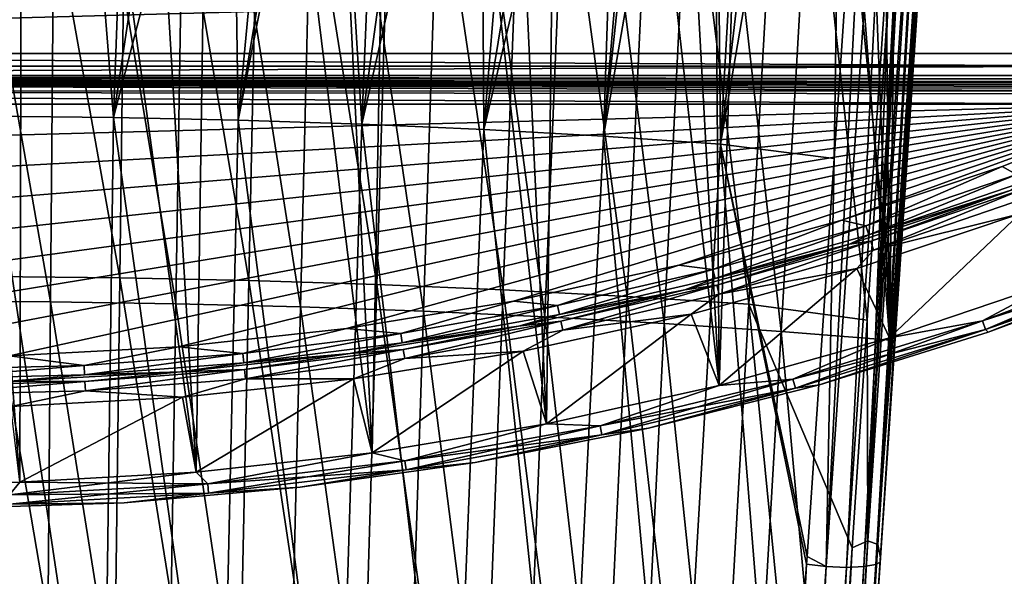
# Model space of a CAD drawing. Header units: millimetres. Extents: x -65 to 65, y -82 to 87.
# Tile 27 of 223: x 2 to 21, y -44 to -33. Entities that reach past the tile are written whole.
import ezdxf

# ---------------------------------------------------------------- set-up
doc = ezdxf.new("R2010")
doc.units = ezdxf.units.MM
doc.header["$LTSCALE"] = 101.851852
for name, color, linetype in [('1', 7, 'CONTINUOUS'), ('18', 7, 'CONTINUOUS'), ('19', 7, 'CONTINUOUS'), ('3', 7, 'CONTINUOUS'), ('4', 7, 'CONTINUOUS'), ('471', 7, 'CONTINUOUS'), ('811', 7, 'CONTINUOUS'), ('812', 7, 'CONTINUOUS'), ('813', 7, 'CONTINUOUS'), ('823', 7, 'CONTINUOUS'), ('947', 7, 'CONTINUOUS'), ('948', 7, 'CONTINUOUS'), ('949', 7, 'CONTINUOUS'), ('952', 7, 'CONTINUOUS'), ('953', 7, 'CONTINUOUS'), ('957', 7, 'CONTINUOUS'), ('958', 7, 'CONTINUOUS'), ('959', 7, 'CONTINUOUS')]:
    doc.layers.add(name, color=color, linetype=linetype)

msp = doc.modelspace()

# ---------------------------------------------------------------- linework, layer by layer
at = {"layer": '1', "color": 7, "linetype": 'CONTINUOUS', "true_color": 0xebebeb}
for points in [[(20.408, -20.566, 123.454), (19.594, -32.739, 126.883), (19.582, -32.923, 125.665), (20.408, -20.566, 123.454)], [(19.594, -32.739, 126.883), (18.877, -43.469, 128.786), (19.582, -32.923, 125.665), (19.594, -32.739, 126.883)], [(19.582, -32.923, 125.665), (18.877, -43.469, 128.786), (18.872, -43.554, 127.57), (19.582, -32.923, 125.665)], [(18.877, -43.469, 128.786), (17.367, -66.082, 132.8), (18.872, -43.554, 127.57), (18.877, -43.469, 128.786)], [(18.872, -43.554, 127.57), (17.367, -66.082, 132.8), (18.468, -49.589, 128.653), (18.872, -43.554, 127.57)]]:
    msp.add_3dface(points, dxfattribs=at)
at = {"layer": '18', "color": 7, "linetype": 'CONTINUOUS', "true_color": 0xebebeb}
for points in [[(17.963, -35.574, 125.244), (18.985, -20.548, 122.546), (17.806, -43.643, 126.584), (17.963, -35.574, 125.244)], [(17.806, -43.643, 126.584), (18.985, -20.548, 122.546), (19.371, -20.586, 122.454), (17.806, -43.643, 126.584)], [(18.206, -43.659, 126.642), (17.806, -43.643, 126.584), (19.371, -20.586, 122.454), (18.206, -43.659, 126.642)], [(19.763, -20.601, 122.52), (18.206, -43.659, 126.642), (19.371, -20.586, 122.454), (19.763, -20.601, 122.52)], [(18.551, -43.644, 126.851), (18.206, -43.659, 126.642), (19.763, -20.601, 122.52), (18.551, -43.644, 126.851)], [(18.787, -43.602, 127.177), (18.551, -43.644, 126.851), (20.101, -20.586, 122.731), (18.787, -43.602, 127.177)], [(20.101, -20.586, 122.731), (18.551, -43.644, 126.851), (19.763, -20.601, 122.52), (20.101, -20.586, 122.731)], [(20.408, -20.566, 123.454), (18.787, -43.602, 127.177), (20.33, -20.543, 123.054), (20.408, -20.566, 123.454)], [(20.33, -20.543, 123.054), (18.787, -43.602, 127.177), (20.101, -20.586, 122.731), (20.33, -20.543, 123.054)], [(20.408, -20.566, 123.454), (19.582, -32.923, 125.665), (18.787, -43.602, 127.177), (20.408, -20.566, 123.454)], [(19.582, -32.923, 125.665), (18.872, -43.554, 127.57), (18.787, -43.602, 127.177), (19.582, -32.923, 125.665)], [(17.428, -43.442, 126.659), (17.963, -35.574, 125.244), (17.806, -43.643, 126.584), (17.428, -43.442, 126.659)], [(18.872, -43.554, 127.57), (18.468, -49.589, 128.653), (17.245, -66.635, 131.309), (18.872, -43.554, 127.57)], [(18.872, -43.554, 127.57), (17.245, -66.635, 131.309), (18.787, -43.602, 127.177), (18.872, -43.554, 127.57)], [(17.418, -43.595, 126.686), (17.428, -43.442, 126.659), (17.806, -43.643, 126.584), (17.418, -43.595, 126.686)], [(17.418, -43.595, 126.686), (16.24, -66.673, 130.724), (16.944, -50.551, 127.939), (17.418, -43.595, 126.686)], [(16.24, -66.673, 130.724), (17.418, -43.595, 126.686), (17.806, -43.643, 126.584), (16.24, -66.673, 130.724)], [(16.647, -66.692, 130.773), (16.24, -66.673, 130.724), (17.806, -43.643, 126.584), (16.647, -66.692, 130.773)], [(18.206, -43.659, 126.642), (16.647, -66.692, 130.773), (17.806, -43.643, 126.584), (18.206, -43.659, 126.642)], [(17.002, -66.678, 130.98), (16.647, -66.692, 130.773), (18.206, -43.659, 126.642), (17.002, -66.678, 130.98)], [(17.245, -66.635, 131.309), (17.002, -66.678, 130.98), (18.551, -43.644, 126.851), (17.245, -66.635, 131.309)], [(18.551, -43.644, 126.851), (17.002, -66.678, 130.98), (18.206, -43.659, 126.642), (18.551, -43.644, 126.851)], [(18.787, -43.602, 127.177), (17.245, -66.635, 131.309), (18.551, -43.644, 126.851), (18.787, -43.602, 127.177)]]:
    msp.add_3dface(points, dxfattribs=at)
at = {"layer": '19', "color": 7, "linetype": 'CONTINUOUS', "true_color": 0xebebeb}
for points in [[(20.141, -20.278, 125.387), (19.814, -20.425, 125.638), (18.629, -43.136, 129.425), (20.141, -20.278, 125.387)], [(18.825, -43.205, 129.114), (20.141, -20.278, 125.387), (18.629, -43.136, 129.425), (18.825, -43.205, 129.114)], [(20.348, -20.348, 125.071), (20.141, -20.278, 125.387), (18.825, -43.205, 129.114), (20.348, -20.348, 125.071)], [(18.877, -43.469, 128.786), (20.348, -20.348, 125.071), (18.825, -43.205, 129.114), (18.877, -43.469, 128.786)], [(18.877, -43.469, 128.786), (19.594, -32.739, 126.883), (20.348, -20.348, 125.071), (18.877, -43.469, 128.786)], [(19.814, -20.425, 125.638), (19.526, -24.822, 126.415), (18.629, -43.136, 129.425), (19.814, -20.425, 125.638)], [(19.526, -24.822, 126.415), (19.02, -32.541, 127.78), (18.629, -43.136, 129.425), (19.526, -24.822, 126.415)], [(19.02, -32.541, 127.78), (18.612, -38.773, 128.881), (18.629, -43.136, 129.425), (19.02, -32.541, 127.78)], [(18.612, -38.773, 128.881), (18.317, -43.273, 129.676), (18.629, -43.136, 129.425), (18.612, -38.773, 128.881)], [(18.629, -43.136, 129.425), (18.317, -43.273, 129.676), (17.121, -65.949, 133.455), (18.629, -43.136, 129.425)], [(17.305, -66.016, 133.151), (18.629, -43.136, 129.425), (17.121, -65.949, 133.455), (17.305, -66.016, 133.151)], [(18.825, -43.205, 129.114), (18.629, -43.136, 129.425), (17.305, -66.016, 133.151), (18.825, -43.205, 129.114)], [(18.317, -43.273, 129.676), (17.692, -52.828, 131.365), (17.121, -65.949, 133.455), (18.317, -43.273, 129.676)], [(17.367, -66.082, 132.8), (18.825, -43.205, 129.114), (17.305, -66.016, 133.151), (17.367, -66.082, 132.8)], [(17.367, -66.082, 132.8), (18.877, -43.469, 128.786), (18.825, -43.205, 129.114), (17.367, -66.082, 132.8)]]:
    msp.add_3dface(points, dxfattribs=at)
at = {"layer": '3', "color": 7, "linetype": 'CONTINUOUS', "true_color": 0xebebeb}
for points in [[(1.284, -37.909, 132.993), (3.849, -37.935, 132.842), (1.344, -23.934, 130.529), (1.284, -37.909, 132.993)], [(1.344, -23.934, 130.529), (3.849, -37.935, 132.842), (4.027, -23.961, 130.378), (1.344, -23.934, 130.529)], [(3.849, -37.935, 132.842), (6.399, -37.988, 132.542), (4.027, -23.961, 130.378), (3.849, -37.935, 132.842)], [(4.027, -23.961, 130.378), (6.399, -37.988, 132.542), (6.696, -24.014, 130.078), (4.027, -23.961, 130.378)], [(6.399, -37.988, 132.542), (8.926, -38.067, 132.093), (6.696, -24.014, 130.078), (6.399, -37.988, 132.542)], [(6.696, -24.014, 130.078), (8.926, -38.067, 132.093), (9.344, -24.093, 129.629), (6.696, -24.014, 130.078)], [(8.926, -38.067, 132.093), (11.421, -38.172, 131.498), (9.344, -24.093, 129.629), (8.926, -38.067, 132.093)], [(9.344, -24.093, 129.629), (11.421, -38.172, 131.498), (11.96, -24.198, 129.034), (9.344, -24.093, 129.629)], [(11.421, -38.172, 131.498), (13.874, -38.303, 130.759), (11.96, -24.198, 129.034), (11.421, -38.172, 131.498)], [(11.96, -24.198, 129.034), (13.874, -38.303, 130.759), (14.537, -24.328, 128.293), (11.96, -24.198, 129.034)], [(13.874, -38.303, 130.759), (16.277, -38.458, 129.877), (14.537, -24.328, 128.293), (13.874, -38.303, 130.759)], [(14.537, -24.328, 128.293), (16.277, -38.458, 129.877), (17.065, -24.484, 127.41), (14.537, -24.328, 128.293)], [(16.277, -38.458, 129.877), (18.612, -38.773, 128.881), (17.065, -24.484, 127.41), (16.277, -38.458, 129.877)], [(17.065, -24.484, 127.41), (18.612, -38.773, 128.881), (19.02, -32.541, 127.78), (17.065, -24.484, 127.41)], [(1.225, -51.883, 135.457), (3.671, -51.91, 135.306), (1.284, -37.909, 132.993), (1.225, -51.883, 135.457)], [(1.284, -37.909, 132.993), (3.671, -51.91, 135.306), (3.849, -37.935, 132.842), (1.284, -37.909, 132.993)], [(3.671, -51.91, 135.306), (6.102, -51.963, 135.006), (3.849, -37.935, 132.842), (3.671, -51.91, 135.306)], [(3.849, -37.935, 132.842), (6.102, -51.963, 135.006), (6.399, -37.988, 132.542), (3.849, -37.935, 132.842)], [(6.102, -51.963, 135.006), (8.51, -52.042, 134.557), (6.399, -37.988, 132.542), (6.102, -51.963, 135.006)], [(6.399, -37.988, 132.542), (8.51, -52.042, 134.557), (8.926, -38.067, 132.093), (6.399, -37.988, 132.542)], [(8.51, -52.042, 134.557), (10.883, -52.146, 133.963), (8.926, -38.067, 132.093), (8.51, -52.042, 134.557)], [(8.926, -38.067, 132.093), (10.883, -52.146, 133.963), (11.421, -38.172, 131.498), (8.926, -38.067, 132.093)], [(10.883, -52.146, 133.963), (13.213, -52.277, 133.225), (11.421, -38.172, 131.498), (10.883, -52.146, 133.963)], [(11.421, -38.172, 131.498), (13.213, -52.277, 133.225), (13.874, -38.303, 130.759), (11.421, -38.172, 131.498)], [(13.213, -52.277, 133.225), (15.491, -52.432, 132.344), (13.874, -38.303, 130.759), (13.213, -52.277, 133.225)], [(13.874, -38.303, 130.759), (15.491, -52.432, 132.344), (16.277, -38.458, 129.877), (13.874, -38.303, 130.759)], [(15.491, -52.432, 132.344), (17.692, -52.828, 131.365), (16.277, -38.458, 129.877), (15.491, -52.432, 132.344)], [(16.277, -38.458, 129.877), (17.692, -52.828, 131.365), (18.317, -43.273, 129.676), (16.277, -38.458, 129.877)], [(18.612, -38.773, 128.881), (16.277, -38.458, 129.877), (18.317, -43.273, 129.676), (18.612, -38.773, 128.881)]]:
    msp.add_3dface(points, dxfattribs=at)
at = {"layer": '4', "color": 7, "linetype": 'CONTINUOUS', "true_color": 0xebebeb}
for points in [[(18.985, -20.548, 122.546), (17.963, -35.574, 125.244), (18.174, -20.917, 122.982), (18.985, -20.548, 122.546)], [(17.963, -35.574, 125.244), (15.717, -35.292, 126.252), (18.174, -20.917, 122.982), (17.963, -35.574, 125.244)], [(18.174, -20.917, 122.982), (15.717, -35.292, 126.252), (17.329, -21.495, 123.447), (18.174, -20.917, 122.982)], [(17.329, -21.495, 123.447), (15.717, -35.292, 126.252), (16.466, -22.036, 123.895), (17.329, -21.495, 123.447)], [(16.466, -22.036, 123.895), (15.717, -35.292, 126.252), (15.59, -22.539, 124.324), (16.466, -22.036, 123.895)], [(15.717, -35.292, 126.252), (13.406, -35.136, 127.139), (15.59, -22.539, 124.324), (15.717, -35.292, 126.252)], [(15.59, -22.539, 124.324), (13.406, -35.136, 127.139), (14.7, -23.005, 124.733), (15.59, -22.539, 124.324)], [(14.7, -23.005, 124.733), (13.406, -35.136, 127.139), (14.424, -23.14, 124.854), (14.7, -23.005, 124.733)], [(14.424, -23.14, 124.854), (13.406, -35.136, 127.139), (13.795, -23.436, 125.121), (14.424, -23.14, 124.854)], [(13.406, -35.136, 127.139), (11.041, -35.005, 127.882), (13.795, -23.436, 125.121), (13.406, -35.136, 127.139)], [(13.795, -23.436, 125.121), (11.041, -35.005, 127.882), (12.87, -23.835, 125.49), (13.795, -23.436, 125.121)], [(12.87, -23.835, 125.49), (11.041, -35.005, 127.882), (11.929, -24.203, 125.836), (12.87, -23.835, 125.49)], [(11.929, -24.203, 125.836), (11.041, -35.005, 127.882), (10.976, -24.539, 126.159), (11.929, -24.203, 125.836)], [(11.041, -35.005, 127.882), (8.632, -34.899, 128.481), (10.976, -24.539, 126.159), (11.041, -35.005, 127.882)], [(10.976, -24.539, 126.159), (8.632, -34.899, 128.481), (10.01, -24.844, 126.457), (10.976, -24.539, 126.159)], [(10.01, -24.844, 126.457), (8.632, -34.899, 128.481), (9.034, -25.117, 126.729), (10.01, -24.844, 126.457)], [(9.034, -25.117, 126.729), (8.632, -34.899, 128.481), (8.048, -25.361, 126.975), (9.034, -25.117, 126.729)], [(8.632, -34.899, 128.481), (6.19, -34.819, 128.933), (8.048, -25.361, 126.975), (8.632, -34.899, 128.481)], [(8.048, -25.361, 126.975), (6.19, -34.819, 128.933), (7.777, -25.422, 127.037), (8.048, -25.361, 126.975)], [(7.777, -25.422, 127.037), (6.19, -34.819, 128.933), (7.054, -25.574, 127.193), (7.777, -25.422, 127.037)], [(7.054, -25.574, 127.193), (6.19, -34.819, 128.933), (6.054, -25.759, 127.383), (7.054, -25.574, 127.193)], [(6.19, -34.819, 128.933), (3.724, -34.766, 129.236), (6.054, -25.759, 127.383), (6.19, -34.819, 128.933)], [(6.054, -25.759, 127.383), (3.724, -34.766, 129.236), (5.05, -25.914, 127.544), (6.054, -25.759, 127.383)], [(4.044, -26.04, 127.677), (3.724, -34.766, 129.236), (3.038, -26.138, 127.78), (4.044, -26.04, 127.677)], [(5.05, -25.914, 127.544), (3.724, -34.766, 129.236), (4.044, -26.04, 127.677), (5.05, -25.914, 127.544)], [(2.033, -26.207, 127.853), (1.243, -34.739, 129.388), (1.032, -26.249, 127.898), (2.033, -26.207, 127.853)], [(3.724, -34.766, 129.236), (1.243, -34.739, 129.388), (3.038, -26.138, 127.78), (3.724, -34.766, 129.236)], [(3.038, -26.138, 127.78), (1.243, -34.739, 129.388), (2.033, -26.207, 127.853), (3.038, -26.138, 127.78)], [(3.521, -49.962, 131.917), (1.176, -49.935, 132.068), (1.243, -34.739, 129.388), (3.521, -49.962, 131.917)], [(3.724, -34.766, 129.236), (3.521, -49.962, 131.917), (1.243, -34.739, 129.388), (3.724, -34.766, 129.236)], [(5.851, -50.014, 131.617), (3.521, -49.962, 131.917), (3.724, -34.766, 129.236), (5.851, -50.014, 131.617)], [(6.19, -34.819, 128.933), (5.851, -50.014, 131.617), (3.724, -34.766, 129.236), (6.19, -34.819, 128.933)], [(8.157, -50.093, 131.171), (5.851, -50.014, 131.617), (6.19, -34.819, 128.933), (8.157, -50.093, 131.171)], [(8.632, -34.899, 128.481), (8.157, -50.093, 131.171), (6.19, -34.819, 128.933), (8.632, -34.899, 128.481)], [(10.428, -50.197, 130.58), (8.157, -50.093, 131.171), (8.632, -34.899, 128.481), (10.428, -50.197, 130.58)], [(11.041, -35.005, 127.882), (10.428, -50.197, 130.58), (8.632, -34.899, 128.481), (11.041, -35.005, 127.882)], [(12.654, -50.327, 129.846), (10.428, -50.197, 130.58), (11.041, -35.005, 127.882), (12.654, -50.327, 129.846)], [(13.406, -35.136, 127.139), (12.654, -50.327, 129.846), (11.041, -35.005, 127.882), (13.406, -35.136, 127.139)], [(14.825, -50.481, 128.971), (12.654, -50.327, 129.846), (13.406, -35.136, 127.139), (14.825, -50.481, 128.971)], [(15.717, -35.292, 126.252), (14.825, -50.481, 128.971), (13.406, -35.136, 127.139), (15.717, -35.292, 126.252)], [(16.944, -50.551, 127.939), (14.825, -50.481, 128.971), (15.717, -35.292, 126.252), (16.944, -50.551, 127.939)], [(16.944, -50.551, 127.939), (15.717, -35.292, 126.252), (17.418, -43.595, 126.686), (16.944, -50.551, 127.939)], [(17.963, -35.574, 125.244), (17.428, -43.442, 126.659), (15.717, -35.292, 126.252), (17.963, -35.574, 125.244)], [(17.418, -43.595, 126.686), (15.717, -35.292, 126.252), (17.428, -43.442, 126.659), (17.418, -43.595, 126.686)]]:
    msp.add_3dface(points, dxfattribs=at)
at = {"layer": '471', "color": 7, "linetype": 'CONTINUOUS', "true_color": 0xebebeb}
for points in [[(2.598, -24.27, 130.535), (0, -24.258, 130.606), (2.484, -38.408, 133.028), (2.598, -24.27, 130.535)], [(2.484, -38.408, 133.028), (0, -24.258, 130.606), (0, -38.396, 133.099), (2.484, -38.408, 133.028)], [(4.959, -38.446, 132.815), (2.598, -24.27, 130.535), (2.484, -38.408, 133.028), (4.959, -38.446, 132.815)], [(5.188, -24.308, 130.323), (2.598, -24.27, 130.535), (4.959, -38.446, 132.815), (5.188, -24.308, 130.323)], [(7.417, -38.508, 132.464), (5.188, -24.308, 130.323), (4.959, -38.446, 132.815), (7.417, -38.508, 132.464)], [(7.761, -24.37, 129.972), (5.188, -24.308, 130.323), (7.417, -38.508, 132.464), (7.761, -24.37, 129.972)], [(9.851, -38.594, 131.974), (7.761, -24.37, 129.972), (7.417, -38.508, 132.464), (9.851, -38.594, 131.974)], [(10.311, -24.456, 129.482), (7.761, -24.37, 129.972), (9.851, -38.594, 131.974), (10.311, -24.456, 129.482)], [(12.25, -38.705, 131.347), (10.311, -24.456, 129.482), (9.851, -38.594, 131.974), (12.25, -38.705, 131.347)], [(12.828, -24.567, 128.856), (10.311, -24.456, 129.482), (12.25, -38.705, 131.347), (12.828, -24.567, 128.856)], [(14.607, -38.839, 130.585), (12.828, -24.567, 128.856), (12.25, -38.705, 131.347), (14.607, -38.839, 130.585)], [(15.306, -24.701, 128.094), (12.828, -24.567, 128.856), (14.607, -38.839, 130.585), (15.306, -24.701, 128.094)], [(16.915, -38.997, 129.69), (15.306, -24.701, 128.094), (14.607, -38.839, 130.585), (16.915, -38.997, 129.69)], [(17.735, -24.859, 127.199), (15.306, -24.701, 128.094), (16.915, -38.997, 129.69), (17.735, -24.859, 127.199)], [(19.164, -39.177, 128.667), (17.735, -24.859, 127.199), (16.915, -38.997, 129.69), (19.164, -39.177, 128.667)], [(20.109, -25.039, 126.174), (17.735, -24.859, 127.199), (19.164, -39.177, 128.667), (20.109, -25.039, 126.174)], [(2.484, -38.408, 133.028), (0, -38.396, 133.099), (2.37, -52.547, 135.52), (2.484, -38.408, 133.028)], [(2.37, -52.547, 135.52), (0, -38.396, 133.099), (0, -52.534, 135.592), (2.37, -52.547, 135.52)], [(4.73, -52.584, 135.308), (2.484, -38.408, 133.028), (2.37, -52.547, 135.52), (4.73, -52.584, 135.308)], [(4.959, -38.446, 132.815), (2.484, -38.408, 133.028), (4.73, -52.584, 135.308), (4.959, -38.446, 132.815)], [(7.073, -52.646, 134.956), (4.959, -38.446, 132.815), (4.73, -52.584, 135.308), (7.073, -52.646, 134.956)], [(7.417, -38.508, 132.464), (4.959, -38.446, 132.815), (7.073, -52.646, 134.956), (7.417, -38.508, 132.464)], [(9.39, -52.733, 134.465), (7.417, -38.508, 132.464), (7.073, -52.646, 134.956), (9.39, -52.733, 134.465)], [(9.851, -38.594, 131.974), (7.417, -38.508, 132.464), (9.39, -52.733, 134.465), (9.851, -38.594, 131.974)], [(11.672, -52.843, 133.838), (9.851, -38.594, 131.974), (9.39, -52.733, 134.465), (11.672, -52.843, 133.838)], [(12.25, -38.705, 131.347), (9.851, -38.594, 131.974), (11.672, -52.843, 133.838), (12.25, -38.705, 131.347)], [(13.909, -52.978, 133.076), (12.25, -38.705, 131.347), (11.672, -52.843, 133.838), (13.909, -52.978, 133.076)], [(14.607, -38.839, 130.585), (12.25, -38.705, 131.347), (13.909, -52.978, 133.076), (14.607, -38.839, 130.585)], [(16.094, -53.135, 132.182), (14.607, -38.839, 130.585), (13.909, -52.978, 133.076), (16.094, -53.135, 132.182)], [(16.915, -38.997, 129.69), (14.607, -38.839, 130.585), (16.094, -53.135, 132.182), (16.915, -38.997, 129.69)], [(18.22, -53.315, 131.16), (16.915, -38.997, 129.69), (16.094, -53.135, 132.182), (18.22, -53.315, 131.16)], [(19.164, -39.177, 128.667), (16.915, -38.997, 129.69), (18.22, -53.315, 131.16), (19.164, -39.177, 128.667)]]:
    msp.add_3dface(points, dxfattribs=at)
at = {"layer": '811', "linetype": 'CONTINUOUS'}
for points in [[(31.333, -32, 75), (-24.393, -33.5, 75), (-31.333, -32, 75), (31.333, -32, 75)], [(24.393, -33.5, 75), (-24.393, -33.5, 75), (31.333, -32, 75), (24.393, -33.5, 75)], [(21.629, -36.671, 75), (19.055, -39.121, 75), (18.409, -37.75, 75), (21.629, -36.671, 75)], [(22.364, -37.999, 75), (19.055, -39.121, 75), (21.629, -36.671, 75), (22.364, -37.999, 75)], [(18.409, -37.75, 75), (15.691, -40.062, 75), (15.135, -38.655, 75), (18.409, -37.75, 75)], [(19.055, -39.121, 75), (15.691, -40.062, 75), (18.409, -37.75, 75), (19.055, -39.121, 75)], [(15.135, -38.655, 75), (12.28, -40.82, 75), (11.818, -39.382, 75), (15.135, -38.655, 75)], [(15.691, -40.062, 75), (12.28, -40.82, 75), (15.135, -38.655, 75), (15.691, -40.062, 75)], [(11.818, -39.382, 75), (8.833, -41.392, 75), (8.466, -39.929, 75), (11.818, -39.382, 75)], [(12.28, -40.82, 75), (8.833, -41.392, 75), (11.818, -39.382, 75), (12.28, -40.82, 75)], [(8.466, -39.929, 75), (5.361, -41.777, 75), (5.089, -40.294, 75), (8.466, -39.929, 75)], [(8.833, -41.392, 75), (5.361, -41.777, 75), (8.466, -39.929, 75), (8.833, -41.392, 75)], [(5.089, -40.294, 75), (1.872, -41.973, 75), (1.698, -40.477, 75), (5.089, -40.294, 75)], [(5.361, -41.777, 75), (1.872, -41.973, 75), (5.089, -40.294, 75), (5.361, -41.777, 75)]]:
    msp.add_3dface(points, dxfattribs=at)
at = {"layer": '812', "linetype": 'CONTINUOUS'}
for points in [[(22.364, -37.999, 87.5), (22.095, 83.097, 87.5), (20.95, 4, 87.5), (22.364, -37.999, 87.5)], [(20.861, 2.067, 87.5), (22.364, -37.999, 87.5), (20.95, 4, 87.5), (20.861, 2.067, 87.5)], [(20.593, 0.151, 87.5), (22.364, -37.999, 87.5), (20.861, 2.067, 87.5), (20.593, 0.151, 87.5)], [(20.15, -1.733, 87.5), (22.364, -37.999, 87.5), (20.593, 0.151, 87.5), (20.15, -1.733, 87.5)], [(19.535, -3.568, 87.5), (22.364, -37.999, 87.5), (20.15, -1.733, 87.5), (19.535, -3.568, 87.5)], [(18.754, -5.338, 87.5), (19.055, -39.121, 87.5), (19.535, -3.568, 87.5), (18.754, -5.338, 87.5)], [(19.055, -39.121, 87.5), (22.364, -37.999, 87.5), (19.535, -3.568, 87.5), (19.055, -39.121, 87.5)], [(17.812, -7.029, 87.5), (19.055, -39.121, 87.5), (18.754, -5.338, 87.5), (17.812, -7.029, 87.5)], [(16.719, -8.625, 87.5), (19.055, -39.121, 87.5), (17.812, -7.029, 87.5), (16.719, -8.625, 87.5)], [(15.482, -10.114, 87.5), (15.691, -40.062, 87.5), (16.719, -8.625, 87.5), (15.482, -10.114, 87.5)], [(15.691, -40.062, 87.5), (19.055, -39.121, 87.5), (16.719, -8.625, 87.5), (15.691, -40.062, 87.5)], [(14.114, -11.482, 87.5), (15.691, -40.062, 87.5), (15.482, -10.114, 87.5), (14.114, -11.482, 87.5)], [(12.625, -12.718, 87.5), (15.691, -40.062, 87.5), (14.114, -11.482, 87.5), (12.625, -12.718, 87.5)], [(11.029, -13.812, 87.5), (12.28, -40.82, 87.5), (12.625, -12.718, 87.5), (11.029, -13.812, 87.5)], [(12.28, -40.82, 87.5), (15.691, -40.062, 87.5), (12.625, -12.718, 87.5), (12.28, -40.82, 87.5)], [(9.338, -14.754, 87.5), (12.28, -40.82, 87.5), (11.029, -13.812, 87.5), (9.338, -14.754, 87.5)], [(7.568, -15.535, 87.5), (8.833, -41.392, 87.5), (9.338, -14.754, 87.5), (7.568, -15.535, 87.5)], [(8.833, -41.392, 87.5), (12.28, -40.82, 87.5), (9.338, -14.754, 87.5), (8.833, -41.392, 87.5)], [(5.733, -16.15, 87.5), (8.833, -41.392, 87.5), (7.568, -15.535, 87.5), (5.733, -16.15, 87.5)], [(3.85, -16.593, 87.5), (5.361, -41.777, 87.5), (5.733, -16.15, 87.5), (3.85, -16.593, 87.5)], [(5.361, -41.777, 87.5), (8.833, -41.392, 87.5), (5.733, -16.15, 87.5), (5.361, -41.777, 87.5)], [(1.933, -16.861, 87.5), (5.361, -41.777, 87.5), (3.85, -16.593, 87.5), (1.933, -16.861, 87.5)], [(0, -16.95, 87.5), (1.872, -41.973, 87.5), (1.933, -16.861, 87.5), (0, -16.95, 87.5)], [(1.872, -41.973, 87.5), (5.361, -41.777, 87.5), (1.933, -16.861, 87.5), (1.872, -41.973, 87.5)], [(-1.622, -41.98, 87.5), (1.872, -41.973, 87.5), (0, -16.95, 87.5), (-1.622, -41.98, 87.5)]]:
    msp.add_3dface(points, dxfattribs=at)
at = {"layer": '813', "linetype": 'CONTINUOUS'}
for points in [[(-24.393, -34, 75.5), (24.393, -34, 75.5), (-24.393, -34, 84.5), (-24.393, -34, 75.5)], [(-24.393, -34, 84.5), (24.393, -34, 75.5), (24.393, -34, 84.5), (-24.393, -34, 84.5)]]:
    msp.add_3dface(points, dxfattribs=at)
at = {"layer": '823', "linetype": 'CONTINUOUS'}
for points in [[(-24.393, -33.5, 75), (24.393, -33.5, 75), (24.393, -33.75, 75.067), (-24.393, -33.5, 75)], [(-24.393, -33.75, 75.067), (-24.393, -33.5, 75), (24.393, -33.75, 75.067), (-24.393, -33.75, 75.067)], [(-24.393, -33.933, 75.25), (-24.393, -33.75, 75.067), (24.393, -33.75, 75.067), (-24.393, -33.933, 75.25)], [(24.393, -33.933, 75.25), (-24.393, -33.933, 75.25), (24.393, -33.75, 75.067), (24.393, -33.933, 75.25)], [(24.393, -34, 75.5), (-24.393, -34, 75.5), (-24.393, -33.933, 75.25), (24.393, -34, 75.5)], [(24.393, -34, 75.5), (-24.393, -33.933, 75.25), (24.393, -33.933, 75.25), (24.393, -34, 75.5)]]:
    msp.add_3dface(points, dxfattribs=at)
at = {"layer": '947', "linetype": 'CONTINUOUS'}
for points in [[(-21.286, -35.732, 85), (-24.393, -34.5, 85), (24.393, -34.5, 85), (-21.286, -35.732, 85)], [(-18.117, -36.794, 85), (-21.286, -35.732, 85), (24.393, -34.5, 85), (-18.117, -36.794, 85)], [(-14.895, -37.684, 85), (-18.117, -36.794, 85), (24.393, -34.5, 85), (-14.895, -37.684, 85)], [(-11.63, -38.399, 85), (-14.895, -37.684, 85), (24.393, -34.5, 85), (-11.63, -38.399, 85)], [(-8.331, -38.938, 85), (-11.63, -38.399, 85), (24.393, -34.5, 85), (-8.331, -38.938, 85)], [(-5.009, -39.297, 85), (-8.331, -38.938, 85), (24.393, -34.5, 85), (-5.009, -39.297, 85)], [(-1.671, -39.477, 85), (-5.009, -39.297, 85), (24.393, -34.5, 85), (-1.671, -39.477, 85)], [(1.671, -39.477, 85), (-1.671, -39.477, 85), (24.393, -34.5, 85), (1.671, -39.477, 85)], [(5.009, -39.297, 85), (1.671, -39.477, 85), (24.393, -34.5, 85), (5.009, -39.297, 85)], [(8.331, -38.938, 85), (5.009, -39.297, 85), (24.393, -34.5, 85), (8.331, -38.938, 85)], [(11.63, -38.399, 85), (8.331, -38.938, 85), (24.393, -34.5, 85), (11.63, -38.399, 85)], [(14.895, -37.684, 85), (11.63, -38.399, 85), (24.393, -34.5, 85), (14.895, -37.684, 85)], [(18.117, -36.794, 85), (14.895, -37.684, 85), (24.393, -34.5, 85), (18.117, -36.794, 85)], [(21.285, -35.732, 85), (18.117, -36.794, 85), (24.393, -34.5, 85), (21.285, -35.732, 85)]]:
    msp.add_3dface(points, dxfattribs=at)
at = {"layer": '948', "linetype": 'CONTINUOUS'}
for points in [[(24.28, -37.795, 87), (21.008, -39.011, 87), (24.28, -37.795, 75.5), (24.28, -37.795, 87)], [(24.28, -37.795, 75.5), (21.008, -39.011, 87), (21.008, -39.011, 75.5), (24.28, -37.795, 75.5)], [(21.008, -39.011, 87), (17.676, -40.05, 87), (21.008, -39.011, 75.5), (21.008, -39.011, 87)], [(21.008, -39.011, 75.5), (17.676, -40.05, 87), (17.676, -40.05, 75.5), (21.008, -39.011, 75.5)], [(17.676, -40.05, 87), (14.293, -40.909, 87), (17.676, -40.05, 75.5), (17.676, -40.05, 87)], [(17.676, -40.05, 75.5), (14.293, -40.909, 87), (14.293, -40.909, 75.5), (17.676, -40.05, 75.5)], [(14.293, -40.909, 87), (10.869, -41.585, 87), (14.293, -40.909, 75.5), (14.293, -40.909, 87)], [(14.293, -40.909, 75.5), (10.869, -41.585, 87), (10.869, -41.585, 75.5), (14.293, -40.909, 75.5)], [(10.869, -41.585, 87), (7.413, -42.076, 87), (10.869, -41.585, 75.5), (10.869, -41.585, 87)], [(10.869, -41.585, 75.5), (7.413, -42.076, 87), (7.413, -42.076, 75.5), (10.869, -41.585, 75.5)], [(7.413, -42.076, 87), (3.936, -42.381, 87), (7.413, -42.076, 75.5), (7.413, -42.076, 87)], [(7.413, -42.076, 75.5), (3.936, -42.381, 87), (3.936, -42.381, 75.5), (7.413, -42.076, 75.5)], [(3.936, -42.381, 87), (0.448, -42.498, 87), (3.936, -42.381, 75.5), (3.936, -42.381, 87)], [(3.936, -42.381, 75.5), (0.448, -42.498, 87), (0.448, -42.498, 75.5), (3.936, -42.381, 75.5)]]:
    msp.add_3dface(points, dxfattribs=at)
at = {"layer": '949', "linetype": 'CONTINUOUS'}
for points in [[(21.457, -36.201, 75.5), (18.263, -37.272, 75.5), (21.457, -36.201, 84.5), (21.457, -36.201, 75.5)], [(21.457, -36.201, 84.5), (18.263, -37.272, 75.5), (18.263, -37.272, 84.5), (21.457, -36.201, 84.5)], [(18.263, -37.272, 75.5), (15.015, -38.17, 75.5), (18.263, -37.272, 84.5), (18.263, -37.272, 75.5)], [(18.263, -37.272, 84.5), (15.015, -38.17, 75.5), (15.015, -38.17, 84.5), (18.263, -37.272, 84.5)], [(15.015, -38.17, 75.5), (11.724, -38.891, 75.5), (15.015, -38.17, 84.5), (15.015, -38.17, 75.5)], [(15.015, -38.17, 84.5), (11.724, -38.891, 75.5), (11.724, -38.891, 84.5), (15.015, -38.17, 84.5)], [(11.724, -38.891, 75.5), (8.399, -39.433, 75.5), (11.724, -38.891, 84.5), (11.724, -38.891, 75.5)], [(11.724, -38.891, 84.5), (8.399, -39.433, 75.5), (8.399, -39.433, 84.5), (11.724, -38.891, 84.5)], [(8.399, -39.433, 75.5), (5.049, -39.796, 75.5), (8.399, -39.433, 84.5), (8.399, -39.433, 75.5)], [(8.399, -39.433, 84.5), (5.049, -39.796, 75.5), (5.049, -39.796, 84.5), (8.399, -39.433, 84.5)], [(5.049, -39.796, 75.5), (1.685, -39.977, 75.5), (5.049, -39.796, 84.5), (5.049, -39.796, 75.5)], [(5.049, -39.796, 84.5), (1.685, -39.977, 75.5), (1.685, -39.977, 84.5), (5.049, -39.796, 84.5)]]:
    msp.add_3dface(points, dxfattribs=at)
at = {"layer": '952', "linetype": 'CONTINUOUS'}
for points in [[(24.565, -37.409, 87.433), (22.364, -37.999, 87.5), (20.895, -38.786, 87.433), (24.565, -37.409, 87.433)], [(24.565, -37.409, 87.433), (20.895, -38.786, 87.433), (24.635, -37.578, 87.25), (24.565, -37.409, 87.433)], [(24.635, -37.578, 87.25), (20.895, -38.786, 87.433), (20.954, -38.959, 87.25), (24.635, -37.578, 87.25)], [(24.28, -37.795, 87), (24.635, -37.578, 87.25), (20.954, -38.959, 87.25), (24.28, -37.795, 87)], [(21.008, -39.011, 87), (24.28, -37.795, 87), (20.954, -38.959, 87.25), (21.008, -39.011, 87)], [(22.364, -37.999, 87.5), (19.055, -39.121, 87.5), (20.895, -38.786, 87.433), (22.364, -37.999, 87.5)], [(20.895, -38.786, 87.433), (19.055, -39.121, 87.5), (17.148, -39.938, 87.433), (20.895, -38.786, 87.433)], [(20.895, -38.786, 87.433), (17.148, -39.938, 87.433), (20.954, -38.959, 87.25), (20.895, -38.786, 87.433)], [(20.954, -38.959, 87.25), (17.148, -39.938, 87.433), (17.197, -40.114, 87.25), (20.954, -38.959, 87.25)], [(17.676, -40.05, 87), (20.954, -38.959, 87.25), (17.197, -40.114, 87.25), (17.676, -40.05, 87)], [(17.676, -40.05, 87), (21.008, -39.011, 87), (20.954, -38.959, 87.25), (17.676, -40.05, 87)], [(19.055, -39.121, 87.5), (15.691, -40.062, 87.5), (17.148, -39.938, 87.433), (19.055, -39.121, 87.5)], [(15.691, -40.062, 87.5), (12.28, -40.82, 87.5), (13.339, -40.861, 87.433), (15.691, -40.062, 87.5)], [(17.148, -39.938, 87.433), (15.691, -40.062, 87.5), (13.339, -40.861, 87.433), (17.148, -39.938, 87.433)], [(17.148, -39.938, 87.433), (13.339, -40.861, 87.433), (17.197, -40.114, 87.25), (17.148, -39.938, 87.433)], [(14.293, -40.909, 87), (17.676, -40.05, 87), (17.197, -40.114, 87.25), (14.293, -40.909, 87)], [(17.197, -40.114, 87.25), (13.339, -40.861, 87.433), (13.376, -41.04, 87.25), (17.197, -40.114, 87.25)], [(14.293, -40.909, 87), (17.197, -40.114, 87.25), (13.376, -41.04, 87.25), (14.293, -40.909, 87)], [(12.28, -40.82, 87.5), (8.833, -41.392, 87.5), (9.48, -41.552, 87.433), (12.28, -40.82, 87.5)], [(13.339, -40.861, 87.433), (12.28, -40.82, 87.5), (9.48, -41.552, 87.433), (13.339, -40.861, 87.433)], [(13.339, -40.861, 87.433), (9.48, -41.552, 87.433), (13.376, -41.04, 87.25), (13.339, -40.861, 87.433)], [(13.376, -41.04, 87.25), (9.48, -41.552, 87.433), (9.507, -41.733, 87.25), (13.376, -41.04, 87.25)], [(10.869, -41.585, 87), (13.376, -41.04, 87.25), (9.507, -41.733, 87.25), (10.869, -41.585, 87)], [(10.869, -41.585, 87), (14.293, -40.909, 87), (13.376, -41.04, 87.25), (10.869, -41.585, 87)], [(8.833, -41.392, 87.5), (5.361, -41.777, 87.5), (5.587, -42.008, 87.433), (8.833, -41.392, 87.5)], [(9.48, -41.552, 87.433), (8.833, -41.392, 87.5), (5.587, -42.008, 87.433), (9.48, -41.552, 87.433)], [(9.48, -41.552, 87.433), (5.587, -42.008, 87.433), (9.507, -41.733, 87.25), (9.48, -41.552, 87.433)], [(7.413, -42.076, 87), (10.869, -41.585, 87), (9.507, -41.733, 87.25), (7.413, -42.076, 87)], [(5.361, -41.777, 87.5), (1.872, -41.973, 87.5), (5.587, -42.008, 87.433), (5.361, -41.777, 87.5)], [(9.507, -41.733, 87.25), (5.587, -42.008, 87.433), (5.603, -42.191, 87.25), (9.507, -41.733, 87.25)], [(7.413, -42.076, 87), (9.507, -41.733, 87.25), (5.603, -42.191, 87.25), (7.413, -42.076, 87)], [(1.872, -41.973, 87.5), (-1.622, -41.98, 87.5), (1.673, -42.228, 87.433), (1.872, -41.973, 87.5)], [(5.587, -42.008, 87.433), (1.872, -41.973, 87.5), (1.673, -42.228, 87.433), (5.587, -42.008, 87.433)], [(5.587, -42.008, 87.433), (1.673, -42.228, 87.433), (5.603, -42.191, 87.25), (5.587, -42.008, 87.433)], [(5.603, -42.191, 87.25), (1.673, -42.228, 87.433), (1.678, -42.411, 87.25), (5.603, -42.191, 87.25)], [(3.936, -42.381, 87), (5.603, -42.191, 87.25), (1.678, -42.411, 87.25), (3.936, -42.381, 87)], [(3.936, -42.381, 87), (7.413, -42.076, 87), (5.603, -42.191, 87.25), (3.936, -42.381, 87)], [(0.448, -42.498, 87), (3.936, -42.381, 87), (1.678, -42.411, 87.25), (0.448, -42.498, 87)]]:
    msp.add_3dface(points, dxfattribs=at)
at = {"layer": '953', "linetype": 'CONTINUOUS'}
for points in [[(22.364, -37.999, 75), (24.565, -37.409, 75.067), (20.895, -38.786, 75.067), (22.364, -37.999, 75)], [(24.565, -37.409, 75.067), (20.954, -38.959, 75.25), (20.895, -38.786, 75.067), (24.565, -37.409, 75.067)], [(24.635, -37.579, 75.25), (20.954, -38.959, 75.25), (24.565, -37.409, 75.067), (24.635, -37.579, 75.25)], [(24.635, -37.579, 75.25), (21.008, -39.011, 75.5), (20.954, -38.959, 75.25), (24.635, -37.579, 75.25)], [(24.28, -37.795, 75.5), (21.008, -39.011, 75.5), (24.635, -37.579, 75.25), (24.28, -37.795, 75.5)], [(19.055, -39.121, 75), (22.364, -37.999, 75), (20.895, -38.786, 75.067), (19.055, -39.121, 75)], [(19.055, -39.121, 75), (20.895, -38.786, 75.067), (17.148, -39.938, 75.067), (19.055, -39.121, 75)], [(20.895, -38.786, 75.067), (17.197, -40.115, 75.25), (17.148, -39.938, 75.067), (20.895, -38.786, 75.067)], [(20.954, -38.959, 75.25), (17.197, -40.115, 75.25), (20.895, -38.786, 75.067), (20.954, -38.959, 75.25)], [(20.954, -38.959, 75.25), (17.676, -40.05, 75.5), (17.197, -40.115, 75.25), (20.954, -38.959, 75.25)], [(21.008, -39.011, 75.5), (17.676, -40.05, 75.5), (20.954, -38.959, 75.25), (21.008, -39.011, 75.5)], [(15.691, -40.062, 75), (19.055, -39.121, 75), (17.148, -39.938, 75.067), (15.691, -40.062, 75)], [(12.28, -40.82, 75), (15.691, -40.062, 75), (13.339, -40.861, 75.067), (12.28, -40.82, 75)], [(15.691, -40.062, 75), (17.148, -39.938, 75.067), (13.339, -40.861, 75.067), (15.691, -40.062, 75)], [(17.148, -39.938, 75.067), (13.376, -41.04, 75.25), (13.339, -40.861, 75.067), (17.148, -39.938, 75.067)], [(17.197, -40.115, 75.25), (13.376, -41.04, 75.25), (17.148, -39.938, 75.067), (17.197, -40.115, 75.25)], [(17.676, -40.05, 75.5), (14.293, -40.909, 75.5), (17.197, -40.115, 75.25), (17.676, -40.05, 75.5)], [(17.197, -40.115, 75.25), (14.293, -40.909, 75.5), (13.376, -41.04, 75.25), (17.197, -40.115, 75.25)], [(8.833, -41.392, 75), (12.28, -40.82, 75), (9.48, -41.552, 75.067), (8.833, -41.392, 75)], [(12.28, -40.82, 75), (13.339, -40.861, 75.067), (9.48, -41.552, 75.067), (12.28, -40.82, 75)], [(13.339, -40.861, 75.067), (9.507, -41.733, 75.25), (9.48, -41.552, 75.067), (13.339, -40.861, 75.067)], [(13.376, -41.04, 75.25), (9.507, -41.733, 75.25), (13.339, -40.861, 75.067), (13.376, -41.04, 75.25)], [(13.376, -41.04, 75.25), (10.869, -41.585, 75.5), (9.507, -41.733, 75.25), (13.376, -41.04, 75.25)], [(14.293, -40.909, 75.5), (10.869, -41.585, 75.5), (13.376, -41.04, 75.25), (14.293, -40.909, 75.5)], [(5.361, -41.777, 75), (8.833, -41.392, 75), (5.587, -42.009, 75.067), (5.361, -41.777, 75)], [(8.833, -41.392, 75), (9.48, -41.552, 75.067), (5.587, -42.009, 75.067), (8.833, -41.392, 75)], [(9.48, -41.552, 75.067), (5.603, -42.191, 75.25), (5.587, -42.009, 75.067), (9.48, -41.552, 75.067)], [(9.507, -41.733, 75.25), (5.603, -42.191, 75.25), (9.48, -41.552, 75.067), (9.507, -41.733, 75.25)], [(10.869, -41.585, 75.5), (7.413, -42.076, 75.5), (9.507, -41.733, 75.25), (10.869, -41.585, 75.5)], [(1.872, -41.973, 75), (5.361, -41.777, 75), (1.673, -42.228, 75.067), (1.872, -41.973, 75)], [(5.361, -41.777, 75), (5.587, -42.009, 75.067), (1.673, -42.228, 75.067), (5.361, -41.777, 75)], [(9.507, -41.733, 75.25), (7.413, -42.076, 75.5), (5.603, -42.191, 75.25), (9.507, -41.733, 75.25)], [(5.587, -42.009, 75.067), (1.678, -42.411, 75.25), (1.673, -42.228, 75.067), (5.587, -42.009, 75.067)], [(5.603, -42.191, 75.25), (1.678, -42.411, 75.25), (5.587, -42.009, 75.067), (5.603, -42.191, 75.25)], [(5.603, -42.191, 75.25), (3.936, -42.381, 75.5), (1.678, -42.411, 75.25), (5.603, -42.191, 75.25)], [(7.413, -42.076, 75.5), (3.936, -42.381, 75.5), (5.603, -42.191, 75.25), (7.413, -42.076, 75.5)], [(3.936, -42.381, 75.5), (0.448, -42.498, 75.5), (1.678, -42.411, 75.25), (3.936, -42.381, 75.5)]]:
    msp.add_3dface(points, dxfattribs=at)
at = {"layer": '957', "linetype": 'CONTINUOUS'}
for points in [[(21.285, -35.732, 85), (24.393, -34.5, 85), (21.568, -35.894, 84.933), (21.285, -35.732, 85)], [(18.117, -36.794, 85), (21.285, -35.732, 85), (18.59, -36.909, 84.933), (18.117, -36.794, 85)], [(21.285, -35.732, 85), (21.568, -35.894, 84.933), (18.59, -36.909, 84.933), (21.285, -35.732, 85)], [(21.568, -35.894, 84.933), (18.645, -37.084, 84.75), (18.59, -36.909, 84.933), (21.568, -35.894, 84.933)], [(21.632, -36.066, 84.75), (18.645, -37.084, 84.75), (21.568, -35.894, 84.933), (21.632, -36.066, 84.75)], [(21.632, -36.066, 84.75), (21.457, -36.201, 84.5), (18.645, -37.084, 84.75), (21.632, -36.066, 84.75)], [(21.457, -36.201, 84.5), (18.263, -37.272, 84.5), (18.645, -37.084, 84.75), (21.457, -36.201, 84.5)], [(14.895, -37.684, 85), (18.117, -36.794, 85), (15.565, -37.773, 84.933), (14.895, -37.684, 85)], [(18.117, -36.794, 85), (18.59, -36.909, 84.933), (15.565, -37.773, 84.933), (18.117, -36.794, 85)], [(18.59, -36.909, 84.933), (15.611, -37.95, 84.75), (15.565, -37.773, 84.933), (18.59, -36.909, 84.933)], [(18.645, -37.084, 84.75), (15.611, -37.95, 84.75), (18.59, -36.909, 84.933), (18.645, -37.084, 84.75)], [(18.645, -37.084, 84.75), (18.263, -37.272, 84.5), (15.611, -37.95, 84.75), (18.645, -37.084, 84.75)], [(18.263, -37.272, 84.5), (15.015, -38.17, 84.5), (15.611, -37.95, 84.75), (18.263, -37.272, 84.5)], [(11.63, -38.399, 85), (14.895, -37.684, 85), (12.5, -38.482, 84.933), (11.63, -38.399, 85)], [(14.895, -37.684, 85), (15.565, -37.773, 84.933), (12.5, -38.482, 84.933), (14.895, -37.684, 85)], [(15.565, -37.773, 84.933), (12.537, -38.661, 84.75), (12.5, -38.482, 84.933), (15.565, -37.773, 84.933)], [(15.611, -37.95, 84.75), (12.537, -38.661, 84.75), (15.565, -37.773, 84.933), (15.611, -37.95, 84.75)], [(15.611, -37.95, 84.75), (15.015, -38.17, 84.5), (12.537, -38.661, 84.75), (15.611, -37.95, 84.75)], [(15.015, -38.17, 84.5), (11.724, -38.891, 84.5), (12.537, -38.661, 84.75), (15.015, -38.17, 84.5)], [(8.331, -38.938, 85), (11.63, -38.399, 85), (9.403, -39.036, 84.933), (8.331, -38.938, 85)], [(11.63, -38.399, 85), (12.5, -38.482, 84.933), (9.403, -39.036, 84.933), (11.63, -38.399, 85)], [(12.5, -38.482, 84.933), (9.431, -39.217, 84.75), (9.403, -39.036, 84.933), (12.5, -38.482, 84.933)], [(12.537, -38.661, 84.75), (9.431, -39.217, 84.75), (12.5, -38.482, 84.933), (12.537, -38.661, 84.75)], [(12.537, -38.661, 84.75), (11.724, -38.891, 84.5), (9.431, -39.217, 84.75), (12.537, -38.661, 84.75)], [(11.724, -38.891, 84.5), (8.399, -39.433, 84.5), (9.431, -39.217, 84.75), (11.724, -38.891, 84.5)], [(5.009, -39.297, 85), (8.331, -38.938, 85), (6.282, -39.432, 84.933), (5.009, -39.297, 85)], [(8.331, -38.938, 85), (9.403, -39.036, 84.933), (6.282, -39.432, 84.933), (8.331, -38.938, 85)], [(9.403, -39.036, 84.933), (6.301, -39.614, 84.75), (6.282, -39.432, 84.933), (9.403, -39.036, 84.933)], [(9.431, -39.217, 84.75), (6.301, -39.614, 84.75), (9.403, -39.036, 84.933), (9.431, -39.217, 84.75)], [(9.431, -39.217, 84.75), (8.399, -39.433, 84.5), (6.301, -39.614, 84.75), (9.431, -39.217, 84.75)], [(1.671, -39.477, 85), (3.145, -39.67, 84.933), (0, -39.75, 84.933), (1.671, -39.477, 85)], [(1.671, -39.477, 85), (5.009, -39.297, 85), (3.145, -39.67, 84.933), (1.671, -39.477, 85)], [(5.009, -39.297, 85), (6.282, -39.432, 84.933), (3.145, -39.67, 84.933), (5.009, -39.297, 85)], [(6.282, -39.432, 84.933), (3.154, -39.853, 84.75), (3.145, -39.67, 84.933), (6.282, -39.432, 84.933)], [(6.301, -39.614, 84.75), (3.154, -39.853, 84.75), (6.282, -39.432, 84.933), (6.301, -39.614, 84.75)], [(8.399, -39.433, 84.5), (5.049, -39.796, 84.5), (6.301, -39.614, 84.75), (8.399, -39.433, 84.5)], [(3.154, -39.853, 84.75), (0, -39.933, 84.75), (3.145, -39.67, 84.933), (3.154, -39.853, 84.75)], [(3.145, -39.67, 84.933), (0, -39.933, 84.75), (0, -39.75, 84.933), (3.145, -39.67, 84.933)], [(6.301, -39.614, 84.75), (5.049, -39.796, 84.5), (3.154, -39.853, 84.75), (6.301, -39.614, 84.75)], [(3.154, -39.853, 84.75), (1.685, -39.977, 84.5), (0, -39.933, 84.75), (3.154, -39.853, 84.75)], [(5.049, -39.796, 84.5), (1.685, -39.977, 84.5), (3.154, -39.853, 84.75), (5.049, -39.796, 84.5)]]:
    msp.add_3dface(points, dxfattribs=at)
at = {"layer": '958', "linetype": 'CONTINUOUS'}
for points in [[(-24.393, -34, 84.5), (24.393, -34, 84.5), (24.393, -34.002, 84.542), (-24.393, -34, 84.5)], [(-24.393, -34, 84.5), (24.393, -34.002, 84.542), (-24.393, -34.006, 84.577), (-24.393, -34, 84.5)], [(24.393, -34.002, 84.542), (24.393, -34.05, 84.718), (-24.393, -34.006, 84.577), (24.393, -34.002, 84.542)], [(-24.393, -34.006, 84.577), (24.393, -34.05, 84.718), (-24.393, -34.016, 84.626), (-24.393, -34.006, 84.577)], [(-24.393, -34.016, 84.626), (24.393, -34.05, 84.718), (-24.393, -34.031, 84.672), (-24.393, -34.016, 84.626)], [(-24.393, -34.031, 84.672), (24.393, -34.05, 84.718), (-24.393, -34.075, 84.763), (-24.393, -34.031, 84.672)], [(24.393, -34.05, 84.718), (24.393, -34.086, 84.781), (-24.393, -34.075, 84.763), (24.393, -34.05, 84.718)], [(24.393, -34.194, 84.895), (24.393, -34.238, 84.926), (-24.393, -34.075, 84.763), (24.393, -34.194, 84.895)], [(-24.393, -34.075, 84.763), (24.393, -34.238, 84.926), (-24.393, -34.25, 84.933), (-24.393, -34.075, 84.763)], [(24.393, -34.155, 84.862), (24.393, -34.194, 84.895), (-24.393, -34.075, 84.763), (24.393, -34.155, 84.862)], [(24.393, -34.12, 84.825), (24.393, -34.155, 84.862), (-24.393, -34.075, 84.763), (24.393, -34.12, 84.825)], [(24.393, -34.086, 84.781), (24.393, -34.12, 84.825), (-24.393, -34.075, 84.763), (24.393, -34.086, 84.781)], [(24.393, -34.238, 84.926), (24.393, -34.295, 84.956), (-24.393, -34.25, 84.933), (24.393, -34.238, 84.926)], [(24.393, -34.5, 85), (-24.393, -34.5, 85), (-24.393, -34.25, 84.933), (24.393, -34.5, 85)], [(24.393, -34.295, 84.956), (24.393, -34.5, 85), (-24.393, -34.25, 84.933), (24.393, -34.295, 84.956)]]:
    msp.add_3dface(points, dxfattribs=at)
at = {"layer": '959', "linetype": 'CONTINUOUS'}
for points in [[(18.263, -37.272, 75.5), (21.457, -36.201, 75.5), (18.685, -37.212, 75.25), (18.263, -37.272, 75.5)], [(21.457, -36.201, 75.5), (21.678, -36.191, 75.25), (18.685, -37.212, 75.25), (21.457, -36.201, 75.5)], [(21.678, -36.191, 75.25), (18.74, -37.386, 75.067), (18.685, -37.212, 75.25), (21.678, -36.191, 75.25)], [(21.742, -36.363, 75.067), (18.74, -37.386, 75.067), (21.678, -36.191, 75.25), (21.742, -36.363, 75.067)], [(21.742, -36.363, 75.067), (21.629, -36.671, 75), (18.74, -37.386, 75.067), (21.742, -36.363, 75.067)], [(21.629, -36.671, 75), (18.409, -37.75, 75), (18.74, -37.386, 75.067), (21.629, -36.671, 75)], [(15.015, -38.17, 75.5), (18.263, -37.272, 75.5), (15.644, -38.079, 75.25), (15.015, -38.17, 75.5)], [(18.263, -37.272, 75.5), (18.685, -37.212, 75.25), (15.644, -38.079, 75.25), (18.263, -37.272, 75.5)], [(18.685, -37.212, 75.25), (15.69, -38.257, 75.067), (15.644, -38.079, 75.25), (18.685, -37.212, 75.25)], [(18.74, -37.386, 75.067), (15.69, -38.257, 75.067), (18.685, -37.212, 75.25), (18.74, -37.386, 75.067)], [(18.74, -37.386, 75.067), (18.409, -37.75, 75), (15.69, -38.257, 75.067), (18.74, -37.386, 75.067)], [(18.409, -37.75, 75), (15.135, -38.655, 75), (15.69, -38.257, 75.067), (18.409, -37.75, 75)], [(15.015, -38.17, 75.5), (15.644, -38.079, 75.25), (12.564, -38.792, 75.25), (15.015, -38.17, 75.5)], [(15.644, -38.079, 75.25), (12.601, -38.972, 75.067), (12.564, -38.792, 75.25), (15.644, -38.079, 75.25)], [(15.69, -38.257, 75.067), (12.601, -38.972, 75.067), (15.644, -38.079, 75.25), (15.69, -38.257, 75.067)], [(11.724, -38.891, 75.5), (15.015, -38.17, 75.5), (12.564, -38.792, 75.25), (11.724, -38.891, 75.5)], [(15.69, -38.257, 75.067), (15.135, -38.655, 75), (12.601, -38.972, 75.067), (15.69, -38.257, 75.067)], [(15.135, -38.655, 75), (11.818, -39.382, 75), (12.601, -38.972, 75.067), (15.135, -38.655, 75)], [(8.399, -39.433, 75.5), (11.724, -38.891, 75.5), (9.451, -39.349, 75.25), (8.399, -39.433, 75.5)], [(11.724, -38.891, 75.5), (12.564, -38.792, 75.25), (9.451, -39.349, 75.25), (11.724, -38.891, 75.5)], [(12.564, -38.792, 75.25), (9.479, -39.53, 75.067), (9.451, -39.349, 75.25), (12.564, -38.792, 75.25)], [(12.601, -38.972, 75.067), (9.479, -39.53, 75.067), (12.564, -38.792, 75.25), (12.601, -38.972, 75.067)], [(12.601, -38.972, 75.067), (11.818, -39.382, 75), (9.479, -39.53, 75.067), (12.601, -38.972, 75.067)], [(5.049, -39.796, 75.5), (8.399, -39.433, 75.5), (6.314, -39.747, 75.25), (5.049, -39.796, 75.5)], [(8.399, -39.433, 75.5), (9.451, -39.349, 75.25), (6.314, -39.747, 75.25), (8.399, -39.433, 75.5)], [(9.451, -39.349, 75.25), (6.333, -39.93, 75.067), (6.314, -39.747, 75.25), (9.451, -39.349, 75.25)], [(9.479, -39.53, 75.067), (6.333, -39.93, 75.067), (9.451, -39.349, 75.25), (9.479, -39.53, 75.067)], [(11.818, -39.382, 75), (8.466, -39.929, 75), (9.479, -39.53, 75.067), (11.818, -39.382, 75)], [(9.479, -39.53, 75.067), (8.466, -39.929, 75), (6.333, -39.93, 75.067), (9.479, -39.53, 75.067)], [(1.685, -39.977, 75.5), (5.049, -39.796, 75.5), (3.161, -39.987, 75.25), (1.685, -39.977, 75.5)], [(5.049, -39.796, 75.5), (6.314, -39.747, 75.25), (3.161, -39.987, 75.25), (5.049, -39.796, 75.5)], [(6.314, -39.747, 75.25), (3.17, -40.17, 75.067), (3.161, -39.987, 75.25), (6.314, -39.747, 75.25)], [(6.333, -39.93, 75.067), (3.17, -40.17, 75.067), (6.314, -39.747, 75.25), (6.333, -39.93, 75.067)], [(1.685, -39.977, 75.5), (3.161, -39.987, 75.25), (0, -40.067, 75.25), (1.685, -39.977, 75.5)], [(3.17, -40.17, 75.067), (0, -40.25, 75.067), (3.161, -39.987, 75.25), (3.17, -40.17, 75.067)], [(3.161, -39.987, 75.25), (0, -40.25, 75.067), (0, -40.067, 75.25), (3.161, -39.987, 75.25)], [(6.333, -39.93, 75.067), (5.089, -40.294, 75), (3.17, -40.17, 75.067), (6.333, -39.93, 75.067)], [(8.466, -39.929, 75), (5.089, -40.294, 75), (6.333, -39.93, 75.067), (8.466, -39.929, 75)], [(3.17, -40.17, 75.067), (1.698, -40.477, 75), (0, -40.25, 75.067), (3.17, -40.17, 75.067)], [(5.089, -40.294, 75), (1.698, -40.477, 75), (3.17, -40.17, 75.067), (5.089, -40.294, 75)]]:
    msp.add_3dface(points, dxfattribs=at)

doc.saveas('drawing.dxf')
